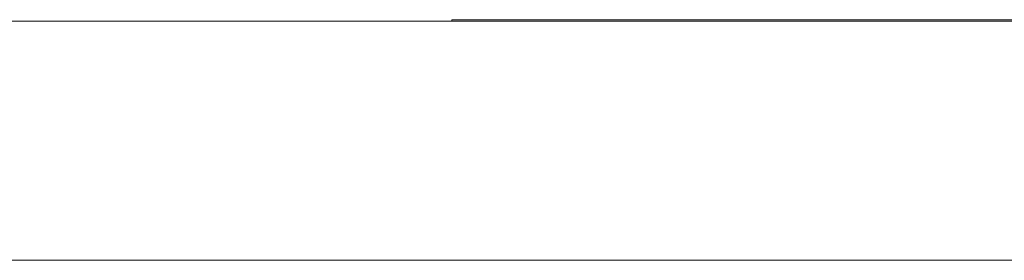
# Model space of a CAD drawing. Header units: inches. Extents: x -35 to 647, y 178 to 608.
# Tile 54 of 234: x 57.1 to 63.68, y 447.68 to 449.29. Entities that reach past the tile are written whole.
import ezdxf

# ---------------------------------------------------------------- set-up
doc = ezdxf.new("R2010")
doc.units = ezdxf.units.IN
doc.header["$MEASUREMENT"] = 0
doc.layers.add('1', color=7, linetype='Continuous')

# ---------------------------------------------------------------- blocks, each defined once
blk = doc.blocks.new('block 1910')
at = {"layer": '1', "color": 155, "lineweight": 18, "true_color": 0x4c7299}
blk.add_lwpolyline([(59.9876, 449.2918), (97.9876, 449.2918)], dxfattribs=at)
blk = doc.blocks.new('block 2178')
at = {"layer": '1', "color": 155, "lineweight": 18, "true_color": 0x4c7299}
blk.add_lwpolyline([(59.9876, 449.2918), (59.9876, 449.2818)], dxfattribs=at)
blk = doc.blocks.new('block 2311')
at = {"layer": '1', "color": 18, "lineweight": 13, "true_color": 0x4c0000}
blk.add_lwpolyline([(155.7261, 449.2818), (24.1617, 449.2818)], dxfattribs=at)
blk = doc.blocks.new('block 2355')
at = {"layer": '1', "color": 18, "lineweight": 13, "true_color": 0x4c0000}
blk.add_lwpolyline([(155.7261, 449.2818), (24.1617, 449.2818)], dxfattribs=at)
blk = doc.blocks.new('block 2433')
at = {"layer": '1', "color": 18, "lineweight": 13, "true_color": 0x4c0000}
blk.add_lwpolyline([(12.823, 449.2818), (144.3874, 449.2818)], dxfattribs=at)
blk = doc.blocks.new('block 2497')
at = {"layer": '1', "color": 18, "lineweight": 13, "true_color": 0x4c0000}
blk.add_lwpolyline([(12.823, 449.2818), (144.3874, 449.2818)], dxfattribs=at)
blk = doc.blocks.new('block 6353')
at = {"layer": '1', "color": 155, "lineweight": 18, "true_color": 0x4c7299}
blk.add_lwpolyline([(155.7261, 449.2818), (24.1617, 449.2818)], dxfattribs=at)
blk = doc.blocks.new('block 6373')
at = {"layer": '1', "color": 155, "lineweight": 18, "true_color": 0x4c7299}
blk.add_lwpolyline([(155.7261, 447.6818), (24.1617, 447.6818)], dxfattribs=at)
blk = doc.blocks.new('block 6374')
at = {"layer": '1', "color": 18, "lineweight": 13, "true_color": 0x4c0000}
for points in [[(8.323, 449.2818), (-10.3794, 449.2818), (-11.5483, 449.2818), (-11.5547, 449.2818), (6.676, 449.2818), (9.7491, 449.2818), (12.0444, 449.2818), (12.8772, 449.2818), (22.2284, 449.2818), (97.0376, 449.2818), (134.4423, 449.2818), (143.7934, 449.2818), (149.9946, 449.2818), (168.6969, 449.2818)], [(369.7718, 449.2818), (294.9625, 449.2818), (285.6114, 449.2818), (279.4076, 449.2818), (260.7053, 449.2818), (223.3006, 449.2818), (185.896, 449.2818), (167.1937, 449.2818), (162.5181, 449.2818), (160.2261, 449.2818), (159.3675, 449.2818), (151.6415, 449.2818), (76.8323, 449.2818), (39.4276, 449.2818), (30.0765, 449.2818), (25.4009, 449.2818), (22.3247, 449.2818), (20.1434, 449.2818), (19.1997, 449.2818), (14.5241, 449.2818), (11.4487, 449.2818), (9.1446, 449.2818), (8.323, 449.2818)]]:
    blk.add_lwpolyline(points, dxfattribs=at)
blk = doc.blocks.new('block 6377')
at = {"layer": '1', "color": 18, "lineweight": 13, "true_color": 0x4c0000}
for points in [[(8.323, 449.2818), (-10.3794, 449.2818), (-11.5483, 449.2818), (-11.5547, 449.2818), (6.676, 449.2818), (9.7491, 449.2818), (12.0444, 449.2818), (12.8772, 449.2818), (22.2284, 449.2818), (97.0376, 449.2818), (134.4423, 449.2818), (143.7934, 449.2818), (149.9946, 449.2818), (168.6969, 449.2818)], [(369.7718, 449.2818), (294.9625, 449.2818), (285.6114, 449.2818), (279.4076, 449.2818), (260.7053, 449.2818), (223.3006, 449.2818), (185.896, 449.2818), (167.1937, 449.2818), (162.5181, 449.2818), (160.2261, 449.2818), (159.3675, 449.2818), (151.6415, 449.2818), (76.8323, 449.2818), (39.4276, 449.2818), (30.0765, 449.2818), (25.4009, 449.2818), (22.3247, 449.2818), (20.1434, 449.2818), (19.1997, 449.2818), (14.5241, 449.2818), (11.4487, 449.2818), (9.1446, 449.2818), (8.323, 449.2818)]]:
    blk.add_lwpolyline(points, dxfattribs=at)
blk = doc.blocks.new('block 6744')
at = {"layer": '1', "color": 18, "lineweight": 13, "true_color": 0x4c0000}
blk.add_open_spline([(59.9244, 449.2818), (59.6744, 449.2818), (59.4244, 449.2818), (59.1743, 449.2818)], degree=3, dxfattribs=at)
blk = doc.blocks.new('block 6745')
at = {"layer": '1', "color": 18, "lineweight": 13, "true_color": 0x4c0000}
blk.add_open_spline([(59.1744, 449.2818), (59.4244, 449.2818), (59.6744, 449.2818), (59.9244, 449.2818)], degree=3, dxfattribs=at)
blk = doc.blocks.new('block 6776')
at = {"layer": '1', "color": 18, "lineweight": 13, "true_color": 0x4c0000}
blk.add_open_spline([(62.2822, 449.2818), (62.0018, 449.2818), (61.7215, 449.2818), (61.4411, 449.2818), (61.7127, 449.2818), (61.9843, 449.2818), (62.256, 449.2818), (62.034, 449.2818), (61.8121, 449.2818), (61.5902, 449.2818), (61.7981, 449.2818), (62.006, 449.2818), (62.2139, 449.2818), (62.006, 449.2818), (61.7981, 449.2818), (61.5902, 449.2818), (61.8209, 449.2818), (62.0515, 449.2818), (62.2822, 449.2818)], degree=3, knots=[0, 0, 0, 0, 1, 1, 1, 2, 2, 2, 3, 3, 3, 4, 4, 4, 5, 5, 5, 6, 6, 6, 6], dxfattribs=at)
blk = doc.blocks.new('block 6780')
at = {"layer": '1', "color": 18, "lineweight": 13, "true_color": 0x4c0000}
blk.add_open_spline([(61.3898, 449.2818), (61.4869, 449.2818), (61.5839, 449.2818), (61.681, 449.2818), (61.7773, 449.2818), (61.8459, 449.2818), (61.8863, 449.2818), (61.9268, 449.2818), (61.9471, 449.2818), (61.9471, 449.2818), (61.9471, 449.2818), (61.9353, 449.2818), (61.9114, 449.2818), (61.8873, 449.2818), (61.856, 449.2818), (61.8171, 449.2818), (61.792, 449.2818), (61.7456, 449.2818), (61.6781, 449.2818), (61.582, 449.2818), (61.4859, 449.2818), (61.3898, 449.2818)], degree=3, knots=[0, 0, 0, 0, 1, 1, 1, 2, 2, 2, 3, 3, 3, 4, 4, 4, 5, 5, 5, 6, 6, 6, 7, 7, 7, 7], dxfattribs=at)
blk = doc.blocks.new('block 6781')
at = {"layer": '1', "color": 18, "lineweight": 13, "true_color": 0x4c0000}
blk.add_open_spline([(59.1744, 449.2818), (59.4244, 449.2818), (59.6744, 449.2818), (59.9244, 449.2818)], degree=3, dxfattribs=at)
blk = doc.blocks.new('block 6789')
at = {"layer": '1', "color": 18, "lineweight": 13, "true_color": 0x4c0000}
blk.add_open_spline([(62.8164, 449.2818), (62.7703, 449.2818), (62.7242, 449.2818), (62.678, 449.2818), (62.515, 449.2818), (62.352, 449.2818), (62.189, 449.2818), (62.3605, 449.2818), (62.5319, 449.2818), (62.7034, 449.2818), (62.7411, 449.2818), (62.7787, 449.2818), (62.8164, 449.2818), (62.8672, 449.2818), (62.9179, 449.2818), (62.9687, 449.2818), (62.9179, 449.2818), (62.8672, 449.2818), (62.8164, 449.2818)], degree=3, knots=[0, 0, 0, 0, 1, 1, 1, 2, 2, 2, 3, 3, 3, 4, 4, 4, 5, 5, 5, 6, 6, 6, 6], dxfattribs=at)
blk = doc.blocks.new('block 6790')
at = {"layer": '1', "color": 18, "lineweight": 13, "true_color": 0x4c0000}
blk.add_open_spline([(61.0631, 449.2818), (60.8283, 449.2818), (60.5935, 449.2818), (60.3587, 449.2818), (60.4084, 449.2818), (60.4581, 449.2818), (60.5078, 449.2818), (60.6929, 449.2818), (60.878, 449.2818), (61.0631, 449.2818)], degree=3, knots=[0, 0, 0, 0, 1, 1, 1, 2, 2, 2, 3, 3, 3, 3], dxfattribs=at)
blk = doc.blocks.new('block 6798')
at = {"layer": '1', "color": 18, "lineweight": 13, "true_color": 0x4c0000}
blk.add_open_spline([(62.3251, 449.2818), (62.4427, 449.2818), (62.5604, 449.2818), (62.678, 449.2818), (62.5604, 449.2818), (62.4427, 449.2818), (62.3251, 449.2818)], degree=3, knots=[0, 0, 0, 0, 1, 1, 1, 2, 2, 2, 2], dxfattribs=at)
blk = doc.blocks.new('block 6808')
at = {"layer": '1', "color": 18, "lineweight": 13, "true_color": 0x4c0000}
blk.add_open_spline([(60.4525, 449.2818), (60.4027, 449.2818), (60.3529, 449.2818), (60.3031, 449.2818), (60.4698, 449.2818), (60.6364, 449.2818), (60.8031, 449.2818), (60.9034, 449.2818), (60.9798, 449.2818), (61.032, 449.2818), (61.0846, 449.2818), (61.126, 449.2818), (61.1574, 449.2818), (61.189, 449.2818), (61.2042, 449.2818), (61.2042, 449.2818), (61.2042, 449.2818), (61.1785, 449.2818), (61.1266, 449.2818), (61.0748, 449.2818), (60.9948, 449.2818), (60.8867, 449.2818), (60.9262, 449.2818), (60.9562, 449.2818), (60.9775, 449.2818), (61.0202, 449.2818), (61.0614, 449.2818), (61.1003, 449.2818), (61.1665, 449.2818), (61.2311, 449.2818), (61.2964, 449.2818), (61.2339, 449.2818), (61.1715, 449.2818), (61.109, 449.2818), (61.0593, 449.2818), (61.0096, 449.2818), (60.9599, 449.2818), (60.9167, 449.2818), (60.8804, 449.2818), (60.8521, 449.2818), (60.824, 449.2818), (60.7988, 449.2818), (60.7766, 449.2818), (60.7542, 449.2818), (60.7316, 449.2818), (60.7085, 449.2818), (60.6915, 449.2818), (60.6638, 449.2818), (60.6255, 449.2818), (60.5678, 449.2818), (60.5101, 449.2818), (60.4525, 449.2818)], degree=3, knots=[0, 0, 0, 0, 1, 1, 1, 2, 2, 2, 3, 3, 3, 4, 4, 4, 5, 5, 5, 6, 6, 6, 7, 7, 7, 8, 8, 8, 9, 9, 9, 10, 10, 10, 11, 11, 11, 12, 12, 12, 13, 13, 13, 14, 14, 14, 15, 15, 15, 16, 16, 16, 17, 17, 17, 17], dxfattribs=at)
blk = doc.blocks.new('block 6810')
at = {"layer": '1', "color": 18, "lineweight": 13, "true_color": 0x4c0000}
blk.add_open_spline([(63.6566, 449.2818), (63.8409, 449.2818), (64.0251, 449.2818), (64.2094, 449.2818), (63.961, 449.2818), (63.7127, 449.2818), (63.4643, 449.2818), (63.4635, 449.2818), (63.4687, 449.2818), (63.4805, 449.2818), (63.5001, 449.2818), (63.5298, 449.2818), (63.5716, 449.2818), (63.6134, 449.2818), (63.6739, 449.2818), (63.7527, 449.2818), (63.8752, 449.2818), (63.9579, 449.2818), (64.0012, 449.2818), (64.0445, 449.2818), (64.0658, 449.2818), (64.0658, 449.2818), (64.0658, 449.2818), (64.0462, 449.2818), (64.007, 449.2818), (63.9679, 449.2818), (63.9164, 449.2818), (63.8536, 449.2818), (63.7867, 449.2818), (63.7336, 449.2818), (63.6935, 449.2818), (63.6533, 449.2818), (63.6333, 449.2818), (63.6333, 449.2818), (63.5853, 449.2818), (63.5379, 449.2818), (63.4906, 449.2818), (63.5004, 449.2818), (63.537, 449.2818), (63.6004, 449.2818), (63.664, 449.2818), (63.7495, 449.2818), (63.8564, 449.2818), (63.9646, 449.2818), (64.0502, 449.2818), (64.1133, 449.2818), (64.1765, 449.2818), (64.2079, 449.2818), (64.2079, 449.2818), (64.2079, 449.2818), (64.1987, 449.2818), (64.1802, 449.2818), (64.1618, 449.2818), (64.1312, 449.2818), (64.0883, 449.2818), (64.0454, 449.2818), (63.9744, 449.2818), (63.8749, 449.2818), (63.7922, 449.2818), (63.7385, 449.2818), (63.7152, 449.2818), (63.6917, 449.2818), (63.6719, 449.2818), (63.6566, 449.2818)], degree=3, knots=[0, 0, 0, 0, 1, 1, 1, 2, 2, 2, 3, 3, 3, 4, 4, 4, 5, 5, 5, 6, 6, 6, 7, 7, 7, 8, 8, 8, 9, 9, 9, 10, 10, 10, 11, 11, 11, 12, 12, 12, 13, 13, 13, 14, 14, 14, 15, 15, 15, 16, 16, 16, 17, 17, 17, 18, 18, 18, 19, 19, 19, 20, 20, 20, 21, 21, 21, 21], dxfattribs=at)
blk = doc.blocks.new('block 6811')
at = {"layer": '1', "color": 18, "lineweight": 13, "true_color": 0x4c0000}
blk.add_open_spline([(62.9632, 449.2818), (62.9123, 449.2818), (62.8613, 449.2818), (62.8104, 449.2818), (62.6648, 449.2818), (62.5192, 449.2818), (62.3736, 449.2818), (62.4274, 449.2818), (62.4812, 449.2818), (62.5351, 449.2818), (62.6327, 449.2818), (62.7303, 449.2818), (62.828, 449.2818), (62.8514, 449.2818), (62.8712, 449.2818), (62.8871, 449.2818), (62.9047, 449.2818), (62.9249, 449.2818), (62.9479, 449.2818), (63.0504, 449.2818), (63.1509, 449.2818), (63.2524, 449.2818), (63.3032, 449.2818), (63.3539, 449.2818), (63.4046, 449.2818), (63.2575, 449.2818), (63.1104, 449.2818), (62.9632, 449.2818)], degree=3, knots=[0, 0, 0, 0, 1, 1, 1, 2, 2, 2, 3, 3, 3, 4, 4, 4, 5, 5, 5, 6, 6, 6, 7, 7, 7, 8, 8, 8, 9, 9, 9, 9], dxfattribs=at)
blk = doc.blocks.new('block 6813')
at = {"layer": '1', "color": 18, "lineweight": 13, "true_color": 0x4c0000}
blk.add_open_spline([(60.4525, 449.2818), (60.5593, 449.2818), (60.6662, 449.2818), (60.7731, 449.2818), (60.8411, 449.2818), (60.8945, 449.2818), (60.9328, 449.2818), (60.9714, 449.2818), (61.0006, 449.2818), (61.0205, 449.2818), (61.0407, 449.2818), (61.0505, 449.2818), (61.0505, 449.2818), (61.0505, 449.2818), (61.0311, 449.2818), (60.9925, 449.2818), (60.9539, 449.2818), (60.8927, 449.2818), (60.8091, 449.2818), (60.6902, 449.2818), (60.5714, 449.2818), (60.4525, 449.2818)], degree=3, knots=[0, 0, 0, 0, 1, 1, 1, 2, 2, 2, 3, 3, 3, 4, 4, 4, 5, 5, 5, 6, 6, 6, 7, 7, 7, 7], dxfattribs=at)
blk = doc.blocks.new('block 6816')
at = {"layer": '1', "color": 18, "lineweight": 13, "true_color": 0x4c0000}
blk.add_open_spline([(61.3898, 449.2818), (61.34, 449.2818), (61.2902, 449.2818), (61.2404, 449.2818), (61.3822, 449.2818), (61.524, 449.2818), (61.6657, 449.2818), (61.7404, 449.2818), (61.7978, 449.2818), (61.8373, 449.2818), (61.8926, 449.2818), (61.9388, 449.2818), (61.9762, 449.2818), (62.0137, 449.2818), (62.0437, 449.2818), (62.0668, 449.2818), (62.0899, 449.2818), (62.1008, 449.2818), (62.1008, 449.2818), (62.1008, 449.2818), (62.0702, 449.2818), (62.0094, 449.2818), (61.9486, 449.2818), (61.8381, 449.2818), (61.6787, 449.2818), (61.5824, 449.2818), (61.4861, 449.2818), (61.3898, 449.2818)], degree=3, knots=[0, 0, 0, 0, 1, 1, 1, 2, 2, 2, 3, 3, 3, 4, 4, 4, 5, 5, 5, 6, 6, 6, 7, 7, 7, 8, 8, 8, 9, 9, 9, 9], dxfattribs=at)
blk = doc.blocks.new('block 6827')
at = {"layer": '1', "color": 18, "lineweight": 13, "true_color": 0x4c0000}
blk.add_open_spline([(63.6315, 449.2818), (63.5854, 449.2818), (63.5393, 449.2818), (63.4931, 449.2818), (63.4597, 449.2818), (63.4161, 449.2818), (63.3619, 449.2818), (63.3075, 449.2818), (63.2593, 449.2818), (63.2163, 449.2818), (63.2936, 449.2818), (63.3614, 449.2818), (63.4193, 449.2818), (63.4773, 449.2818), (63.5182, 449.2818), (63.5421, 449.2818), (63.5719, 449.2818), (63.6017, 449.2818), (63.6315, 449.2818)], degree=3, knots=[0, 0, 0, 0, 1, 1, 1, 2, 2, 2, 3, 3, 3, 4, 4, 4, 5, 5, 5, 6, 6, 6, 6], dxfattribs=at)
blk = doc.blocks.new('block 6841')
at = {"layer": '1', "color": 18, "lineweight": 13, "true_color": 0x4c0000}
blk.add_open_spline([(59.9244, 449.2818), (59.6744, 449.2818), (59.4244, 449.2818), (59.1743, 449.2818)], degree=3, dxfattribs=at)

msp = doc.modelspace()

# ---------------------------------------------------------------- block references
at = {"layer": '1'}
for name in ['block 6374', 'block 6377', 'block 2433', 'block 2497', 'block 2311', 'block 2355', 'block 6353', 'block 6744', 'block 6841', 'block 6745', 'block 6781', 'block 1910', 'block 2178', 'block 6808', 'block 6790', 'block 6813', 'block 6816', 'block 6780', 'block 6776', 'block 6789', 'block 6798', 'block 6811', 'block 6827', 'block 6810', 'block 6373']:
    msp.add_blockref(name, (0, 0), dxfattribs=at)

doc.saveas('drawing.dxf')
